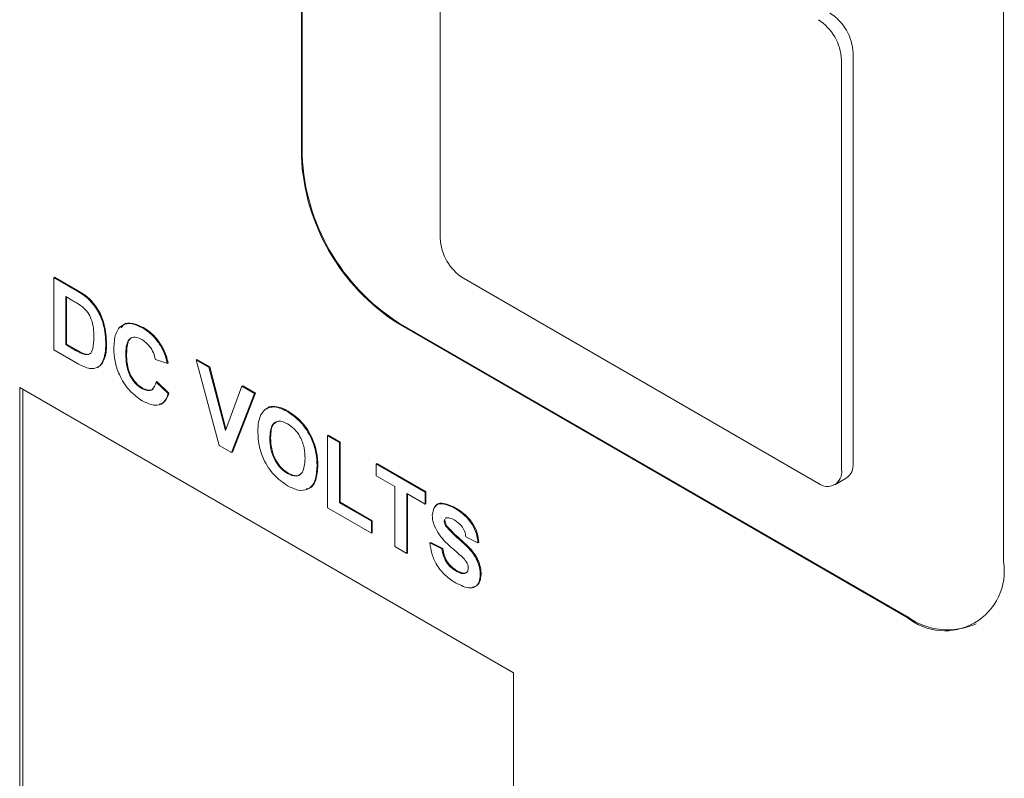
# Paper-space layout '3' of a CAD drawing. Header units: inches. Extents: x 1 to 109, y 1 to 85.
# Tile 22 of 44: x 84.22 to 85.122, y 25.009 to 25.704. Entities that reach past the tile are written whole.
import ezdxf

# ---------------------------------------------------------------- set-up
doc = ezdxf.new("R2010")
doc.units = ezdxf.units.IN
doc.header["$MEASUREMENT"] = 0

psp = doc.layouts.new('3')

# ---------------------------------------------------------------- linework, layer by layer
at = {"color": 7, "linetype": 'Continuous', "lineweight": 15, "ltscale": 5}
for p, q in [((84.47769, 26.55864), (84.4777, 25.57879)), ((84.4784, 26.55905), (84.47841, 25.5792)), ((85.12117, 25.20733), (85.12115, 26.18719)), ((84.60497, 25.87918), (84.60498, 25.50357)), ((84.98328, 25.29743), (84.98328, 25.67304)), ((84.97267, 25.29131), (84.97267, 25.66692)), ((84.25084, 25.46746), (84.25155, 25.46787)), ((84.25084, 25.46746), (84.27182, 25.45535)), ((84.25084, 25.40141), (84.25084, 25.46746)), ((84.25155, 25.46787), (84.27253, 25.45576)), ((84.62619, 25.46683), (84.95146, 25.27906)), ((84.26728, 25.44696), (84.26184, 25.45011)), ((84.26184, 25.45011), (84.26184, 25.40607)), ((84.26255, 25.4497), (84.26255, 25.40648)), ((84.28265, 25.44785), (84.28336, 25.44825)), ((84.5668, 25.4261), (85.03349, 25.1567)), ((84.33232, 25.42128), (84.33303, 25.42168)), ((84.56609, 25.42569), (85.03278, 25.15629)), ((84.27244, 25.38894), (84.25084, 25.40141)), ((84.26184, 25.40607), (84.26255, 25.40648)), ((84.26184, 25.40607), (84.27089, 25.40085)), ((84.26255, 25.40648), (84.2716, 25.40125)), ((84.29851, 25.40629), (84.29921, 25.4067)), ((84.34919, 25.40431), (84.34989, 25.40472)), ((84.27821, 25.39725), (84.27892, 25.39766)), ((84.29677, 25.39324), (84.29747, 25.39365)), ((84.31684, 25.39716), (84.31755, 25.39757)), ((84.35497, 25.38872), (84.34397, 25.39253)), ((84.38137, 25.39211), (84.38208, 25.39252)), ((84.40252, 25.31385), (84.38137, 25.39211)), ((84.38137, 25.39211), (84.39299, 25.3854)), ((84.38208, 25.39252), (84.3937, 25.38581)), ((84.29067, 25.38509), (84.29138, 25.3855)), ((84.35497, 25.38872), (84.35568, 25.38913)), ((84.39299, 25.3854), (84.3937, 25.38581)), ((84.39299, 25.3854), (84.40814, 25.32754)), ((84.3937, 25.38581), (84.40862, 25.32883)), ((84.34471, 25.37178), (84.34541, 25.37219)), ((84.34471, 25.37178), (84.35571, 25.3612)), ((84.34541, 25.37219), (84.35641, 25.36161)), ((84.67215, 25.10551), (84.2196, 25.36676)), ((84.2196, 25.36676), (84.21961, 24.85642)), ((84.22243, 25.36513), (84.22244, 24.85805)), ((84.33148, 25.36587), (84.33219, 25.36628)), ((84.40814, 25.32754), (84.42323, 25.36795)), ((84.42323, 25.36795), (84.42394, 25.36836)), ((84.42323, 25.36795), (84.4349, 25.36121)), ((84.42394, 25.36836), (84.43561, 25.36162)), ((84.35571, 25.3612), (84.35641, 25.36161)), ((84.4349, 25.36121), (84.41383, 25.30732)), ((84.43561, 25.36162), (84.41454, 25.30773)), ((84.4349, 25.36121), (84.43561, 25.36162)), ((84.45284, 25.34911), (84.45354, 25.34952)), ((84.46489, 25.34474), (84.4656, 25.34515)), ((84.44884, 25.32018), (84.44955, 25.32059)), ((84.50164, 25.32268), (84.50234, 25.32309)), ((84.50164, 25.25663), (84.50164, 25.32268)), ((84.50164, 25.32268), (84.51264, 25.31633)), ((84.50234, 25.32309), (84.51334, 25.31674)), ((84.41383, 25.30732), (84.40252, 25.31385)), ((84.51264, 25.31633), (84.51334, 25.31674)), ((84.51264, 25.31633), (84.51264, 25.26129)), ((84.51334, 25.31674), (84.51334, 25.2617)), ((84.41383, 25.30732), (84.41454, 25.30773)), ((84.4921, 25.29507), (84.49281, 25.29548)), ((84.54637, 25.29686), (84.54708, 25.29727)), ((84.54637, 25.29686), (84.5911, 25.27104)), ((84.54637, 25.28585), (84.54637, 25.29686)), ((84.54708, 25.29727), (84.59181, 25.27145)), ((84.46503, 25.28793), (84.46574, 25.28834)), ((84.56324, 25.27612), (84.54637, 25.28585)), ((84.96646, 25.27757), (84.97706, 25.2837)), ((84.56324, 25.22107), (84.56324, 25.27612)), ((84.5911, 25.26003), (84.57424, 25.26977)), ((84.57424, 25.26977), (84.57424, 25.21472)), ((84.57494, 25.26936), (84.57494, 25.21513)), ((84.5911, 25.27104), (84.59181, 25.27145)), ((84.5911, 25.27104), (84.5911, 25.26003)), ((84.59181, 25.27145), (84.59181, 25.26044)), ((84.54197, 25.23335), (84.50164, 25.25663)), ((84.51264, 25.26129), (84.51334, 25.2617)), ((84.51264, 25.26129), (84.54197, 25.24436)), ((84.51334, 25.2617), (84.54268, 25.24477)), ((84.5911, 25.26003), (84.59181, 25.26044)), ((84.61809, 25.25631), (84.61879, 25.25672)), ((84.6105, 25.24734), (84.60993, 25.24688)), ((84.54197, 25.24436), (84.54268, 25.24477)), ((84.54197, 25.24436), (84.54197, 25.23335)), ((84.54268, 25.24477), (84.54268, 25.23376)), ((84.6087, 25.24437), (84.60941, 25.24477)), ((84.6104, 25.23946), (84.61111, 25.23986)), ((84.54197, 25.23335), (84.54268, 25.23376)), ((84.6395, 25.22447), (84.6285, 25.22997)), ((84.57424, 25.21472), (84.56324, 25.22107)), ((84.5955, 25.22446), (84.59621, 25.22487)), ((84.5955, 25.22446), (84.6065, 25.21896)), ((84.59621, 25.22487), (84.60721, 25.21937)), ((84.6065, 25.21896), (84.60721, 25.21937)), ((84.6395, 25.22447), (84.64021, 25.22488)), ((84.57424, 25.21472), (84.57494, 25.21513)), ((84.61924, 25.1989), (84.61995, 25.19931)), ((84.6417, 25.19519), (84.64241, 25.1956)), ((84.67216, 24.59517), (84.67215, 25.10551))]:
    psp.add_line(p, q, dxfattribs=at)
at = {"color": 7, "linetype": 'Continuous', "lineweight": 15, "ltscale": 25}
for centre, radius, start, end in [((84.93722, 25.67095), 0.0461, 2.60571, 57.39476), ((84.92661, 25.66482), 0.0461, 2.60571, 57.39476), ((84.6696, 25.58752), 0.1921, 182.60569, 237.395), ((84.67031, 25.58793), 0.1921, 182.60569, 237.395), ((84.65103, 25.50567), 0.0461, 182.60571, 237.39476), ((84.95974, 25.28921), 0.0131, 230.79742, 9.21474), ((84.96858, 25.29581), 0.01479, 305.01348, 6.29924), ((85.06728, 25.19859), 0.05459, 230.79808, 9.2154), ((85.0701, 25.20781), 0.06287, 234.38317, 294.30743)]:
    psp.add_arc(centre, radius, start, end, dxfattribs=at)
at = {"color": 7, "linetype": 'Continuous', "lineweight": 15, "ltscale": 5}
for points, knots in [([(84.27182, 25.45535), (84.27386, 25.45416), (84.27751, 25.45203), (84.28108, 25.44912), (84.28265, 25.44785)], [0, 0, 0, 0, 0.560238, 1, 1, 1, 1]), ([(84.27253, 25.45576), (84.27457, 25.45457), (84.27822, 25.45244), (84.28179, 25.44953), (84.28336, 25.44825)], [0, 0, 0, 0, 0.5602382, 1, 1, 1, 1]), ([(84.27723, 25.44059), (84.27538, 25.44189), (84.27207, 25.44421), (84.26875, 25.44612), (84.26728, 25.44696)], [0, 0, 0, 0, 0.559753, 1, 1, 1, 1]), ([(84.28265, 25.44785), (84.2856, 25.44453), (84.29152, 25.43788), (84.29769, 25.42228), (84.2982, 25.41235), (84.29851, 25.40629)], [0, 0, 0, 0, 0.279072, 0.559338, 1, 1, 1, 1]), ([(84.28336, 25.44825), (84.28631, 25.44494), (84.29222, 25.43828), (84.29839, 25.42269), (84.2989, 25.41276), (84.29921, 25.4067)], [0, 0, 0, 0, 0.279072, 0.559338, 1, 1, 1, 1]), ([(84.28751, 25.41325), (84.2874, 25.41845), (84.28725, 25.42569), (84.28218, 25.43596), (84.27888, 25.43905), (84.27723, 25.44059)], [0, 0, 0, 0, 0.5594292, 0.7795157, 1, 1, 1, 1]), ([(84.31265, 25.42155), (84.31335, 25.42263), (84.31564, 25.42613), (84.32329, 25.4263), (84.32978, 25.42322), (84.33303, 25.42168)], [0, 0, 0, 0, 0.182092, 0.5905341, 1, 1, 1, 1]), ([(84.30584, 25.40254), (84.3061, 25.40725), (84.30661, 25.41663), (84.31303, 25.42479), (84.32243, 25.42609), (84.32902, 25.42288), (84.33232, 25.42128)], [0, 0, 0, 0, 0.280688, 0.559622, 0.779535, 1, 1, 1, 1]), ([(84.33232, 25.42128), (84.33583, 25.41895), (84.3421, 25.4148), (84.34702, 25.40752), (84.34919, 25.40431)], [0, 0, 0, 0, 0.559913, 1, 1, 1, 1]), ([(84.33303, 25.42168), (84.33654, 25.41936), (84.34281, 25.41521), (84.34773, 25.40793), (84.34989, 25.40472)], [0, 0, 0, 0, 0.5599132, 1, 1, 1, 1]), ([(84.27821, 25.39725), (84.28025, 25.39698), (84.28433, 25.39642), (84.28724, 25.40342), (84.28741, 25.40951), (84.28751, 25.41325)], [0, 0, 0, 0, 0.278192, 0.558019, 1, 1, 1, 1]), ([(84.33155, 25.41071), (84.32984, 25.41155), (84.32642, 25.41322), (84.3219, 25.41274), (84.31729, 25.40843), (84.31702, 25.40181), (84.31684, 25.39716)], [0, 0, 0, 0, 0.18715, 0.37398, 0.560738, 1, 1, 1, 1]), ([(84.32503, 25.41293), (84.32426, 25.41292), (84.32198, 25.41291), (84.31807, 25.40863), (84.31776, 25.40213), (84.31755, 25.39757)], [0, 0, 0, 0, 0.129731, 0.389354, 1, 1, 1, 1]), ([(84.34397, 25.39253), (84.34347, 25.39458), (84.34245, 25.39867), (84.33909, 25.40418), (84.3353, 25.40829), (84.3328, 25.4099), (84.33155, 25.41071)], [0, 0, 0, 0, 0.27983, 0.559275, 0.779493, 1, 1, 1, 1]), ([(84.27089, 25.40085), (84.27227, 25.40005), (84.27472, 25.39863), (84.27715, 25.39768), (84.27821, 25.39725)], [0, 0, 0, 0, 0.560216, 1, 1, 1, 1]), ([(84.2716, 25.40125), (84.27298, 25.40046), (84.27543, 25.39904), (84.27786, 25.39808), (84.27892, 25.39766)], [0, 0, 0, 0, 0.560216, 1, 1, 1, 1]), ([(84.27892, 25.39766), (84.28113, 25.39712), (84.28379, 25.39646), (84.2848, 25.39857), (84.28497, 25.39893)], [0, 0, 0, 0, 0.831228, 1, 1, 1, 1]), ([(84.29851, 25.40629), (84.29845, 25.40365), (84.29835, 25.39894), (84.29725, 25.39498), (84.29677, 25.39324)], [0, 0, 0, 0, 0.56008, 1, 1, 1, 1]), ([(84.29921, 25.4067), (84.29916, 25.40406), (84.29906, 25.39935), (84.29796, 25.39539), (84.29747, 25.39365)], [0, 0, 0, 0, 0.56008, 1, 1, 1, 1]), ([(84.33193, 25.3546), (84.32785, 25.35748), (84.31969, 25.36322), (84.31075, 25.37748), (84.30638, 25.39116), (84.30602, 25.39874), (84.30584, 25.40254)], [0, 0, 0, 0, 0.279571, 0.558708, 0.779053, 1, 1, 1, 1]), ([(84.34919, 25.40431), (84.35064, 25.40142), (84.35324, 25.39624), (84.35444, 25.39102), (84.35497, 25.38872)], [0, 0, 0, 0, 0.55896, 1, 1, 1, 1]), ([(84.34989, 25.40472), (84.35135, 25.40183), (84.35395, 25.39665), (84.35515, 25.39143), (84.35568, 25.38913)], [0, 0, 0, 0, 0.55896, 1, 1, 1, 1]), ([(84.29677, 25.39324), (84.29595, 25.3913), (84.29449, 25.38784), (84.29184, 25.38593), (84.29067, 25.38509)], [0, 0, 0, 0, 0.560007, 1, 1, 1, 1]), ([(84.29747, 25.39365), (84.29666, 25.39171), (84.2952, 25.38824), (84.29255, 25.38634), (84.29138, 25.3855)], [0, 0, 0, 0, 0.560007, 1, 1, 1, 1]), ([(84.31684, 25.39716), (84.31693, 25.3941), (84.3171, 25.388), (84.31974, 25.37835), (84.32531, 25.37014), (84.32943, 25.36729), (84.33148, 25.36587)], [0, 0, 0, 0, 0.281346, 0.560537, 0.780083, 1, 1, 1, 1]), ([(84.31755, 25.39757), (84.31763, 25.3945), (84.31781, 25.3884), (84.32045, 25.37875), (84.32602, 25.37055), (84.33013, 25.3677), (84.33219, 25.36628)], [0, 0, 0, 0, 0.281346, 0.560537, 0.780083, 1, 1, 1, 1]), ([(84.2826, 25.38448), (84.28073, 25.38508), (84.27738, 25.38615), (84.27395, 25.38809), (84.27244, 25.38894)], [0, 0, 0, 0, 0.559579, 1, 1, 1, 1]), ([(84.29067, 25.38509), (84.2893, 25.38461), (84.28686, 25.38375), (84.2839, 25.38426), (84.2826, 25.38448)], [0, 0, 0, 0, 0.559443, 1, 1, 1, 1]), ([(84.33148, 25.36587), (84.33329, 25.36504), (84.33689, 25.36337), (84.34234, 25.36485), (84.34381, 25.36915), (84.34471, 25.37178)], [0, 0, 0, 0, 0.280473, 0.560455, 1, 1, 1, 1]), ([(84.33219, 25.36628), (84.33395, 25.3655), (84.33746, 25.36396), (84.34117, 25.3642), (84.34199, 25.36585), (84.34208, 25.36603)], [0, 0, 0, 0, 0.471918, 0.943008, 1, 1, 1, 1]), ([(84.35571, 25.3612), (84.35469, 25.35852), (84.35265, 25.35317), (84.34455, 25.34883), (84.33671, 25.35241), (84.33193, 25.3546)], [0, 0, 0, 0, 0.281276, 0.561399, 1, 1, 1, 1]), ([(84.35641, 25.36161), (84.35544, 25.35881), (84.35365, 25.35368), (84.34928, 25.35217), (84.34729, 25.35149)], [0, 0, 0, 0, 0.545254, 1, 1, 1, 1]), ([(84.44039, 25.34141), (84.44208, 25.34395), (84.4451, 25.34848), (84.45047, 25.34892), (84.45284, 25.34911)], [0, 0, 0, 0, 0.559956, 1, 1, 1, 1]), ([(84.44605, 25.34721), (84.44633, 25.34754), (84.44807, 25.34963), (84.45104, 25.34957), (84.45354, 25.34952)], [0, 0, 0, 0, 0.158129, 1, 1, 1, 1]), ([(84.45284, 25.34911), (84.45503, 25.3487), (84.45895, 25.34798), (84.46307, 25.34573), (84.46489, 25.34474)], [0, 0, 0, 0, 0.559564, 1, 1, 1, 1]), ([(84.45354, 25.34952), (84.45574, 25.34911), (84.45965, 25.34838), (84.46378, 25.34614), (84.4656, 25.34515)], [0, 0, 0, 0, 0.559564, 1, 1, 1, 1]), ([(84.46489, 25.34474), (84.46915, 25.34182), (84.47766, 25.33597), (84.48713, 25.32117), (84.49157, 25.30691), (84.49193, 25.29902), (84.4921, 25.29507)], [0, 0, 0, 0, 0.279831, 0.558669, 0.779006, 1, 1, 1, 1]), ([(84.4656, 25.34515), (84.46986, 25.34222), (84.47837, 25.33638), (84.48784, 25.32157), (84.49227, 25.30732), (84.49263, 25.29943), (84.49281, 25.29548)], [0, 0, 0, 0, 0.2798307, 0.5586691, 0.7790056, 1, 1, 1, 1]), ([(84.43784, 25.32609), (84.43792, 25.32927), (84.43806, 25.33494), (84.43968, 25.33943), (84.44039, 25.34141)], [0, 0, 0, 0, 0.560171, 1, 1, 1, 1]), ([(84.46503, 25.33366), (84.46231, 25.33487), (84.45687, 25.33728), (84.44961, 25.33289), (84.44913, 25.325), (84.44884, 25.32018)], [0, 0, 0, 0, 0.280278, 0.559877, 1, 1, 1, 1]), ([(84.45743, 25.3362), (84.45546, 25.33551), (84.4501, 25.33361), (84.44976, 25.32563), (84.44955, 25.32059)], [0, 0, 0, 0, 0.367766, 1, 1, 1, 1]), ([(84.4811, 25.30174), (84.48099, 25.30491), (84.48075, 25.31124), (84.47729, 25.32126), (84.47138, 25.32937), (84.46715, 25.33223), (84.46503, 25.33366)], [0, 0, 0, 0, 0.281087, 0.560013, 0.779691, 1, 1, 1, 1]), ([(84.46505, 25.27691), (84.46082, 25.27979), (84.45238, 25.28555), (84.4429, 25.30016), (84.43839, 25.31433), (84.43802, 25.32217), (84.43784, 25.32609)], [0, 0, 0, 0, 0.279942, 0.558704, 0.779045, 1, 1, 1, 1]), ([(84.44884, 25.32018), (84.44897, 25.31698), (84.44923, 25.31059), (84.45282, 25.30056), (84.45865, 25.29235), (84.4629, 25.2894), (84.46503, 25.28793)], [0, 0, 0, 0, 0.281021, 0.560116, 0.779939, 1, 1, 1, 1]), ([(84.44955, 25.32059), (84.44968, 25.31738), (84.44994, 25.311), (84.45353, 25.30097), (84.45936, 25.29275), (84.46361, 25.28981), (84.46574, 25.28834)], [0, 0, 0, 0, 0.281021, 0.560116, 0.779939, 1, 1, 1, 1]), ([(84.46503, 25.28793), (84.46775, 25.28676), (84.47318, 25.28444), (84.48031, 25.28905), (84.4808, 25.29692), (84.4811, 25.30174)], [0, 0, 0, 0, 0.279991, 0.559768, 1, 1, 1, 1]), ([(84.4921, 25.29507), (84.49182, 25.29035), (84.49126, 25.28093), (84.4846, 25.27294), (84.475, 25.27199), (84.46837, 25.27527), (84.46505, 25.27691)], [0, 0, 0, 0, 0.280551, 0.559488, 0.779434, 1, 1, 1, 1]), ([(84.49281, 25.29548), (84.49248, 25.29087), (84.49183, 25.28169), (84.48711, 25.27417), (84.48275, 25.27399), (84.48208, 25.27396)], [0, 0, 0, 0, 0.459646, 0.916649, 1, 1, 1, 1]), ([(84.46574, 25.28834), (84.46852, 25.2871), (84.47389, 25.28471), (84.47719, 25.28772), (84.47879, 25.28918)], [0, 0, 0, 0, 0.518021, 1, 1, 1, 1]), ([(84.5977, 25.24983), (84.59814, 25.2527), (84.59902, 25.25843), (84.60677, 25.26186), (84.61379, 25.25841), (84.61809, 25.25631)], [0, 0, 0, 0, 0.279748, 0.559362, 1, 1, 1, 1]), ([(84.60053, 25.25767), (84.60055, 25.25774), (84.60128, 25.26038), (84.60786, 25.26184), (84.61464, 25.25866), (84.61879, 25.25672)], [0, 0, 0, 0, 0.010557, 0.394675, 1, 1, 1, 1]), ([(84.61809, 25.25631), (84.62096, 25.25451), (84.62669, 25.25092), (84.63414, 25.24248), (84.63868, 25.23275), (84.63923, 25.22723), (84.6395, 25.22447)], [0, 0, 0, 0, 0.281015, 0.560109, 0.779825, 1, 1, 1, 1]), ([(84.61879, 25.25672), (84.62167, 25.25491), (84.6274, 25.25132), (84.63485, 25.24289), (84.63939, 25.23316), (84.63994, 25.22764), (84.64021, 25.22488)], [0, 0, 0, 0, 0.281015, 0.560109, 0.779825, 1, 1, 1, 1]), ([(84.60299, 25.23361), (84.6013, 25.23669), (84.59829, 25.2422), (84.59788, 25.24749), (84.5977, 25.24983)], [0, 0, 0, 0, 0.559266, 1, 1, 1, 1]), ([(84.60927, 25.24636), (84.60919, 25.24631), (84.60871, 25.24597), (84.60871, 25.2451), (84.6087, 25.24437)], [0, 0, 0, 0, 0.162956, 1, 1, 1, 1]), ([(84.61822, 25.24522), (84.61669, 25.24605), (84.61395, 25.24753), (84.61155, 25.2474), (84.6105, 25.24734)], [0, 0, 0, 0, 0.5605438, 1, 1, 1, 1]), ([(84.6087, 25.24437), (84.60881, 25.24344), (84.609, 25.24179), (84.60997, 25.24017), (84.6104, 25.23946)], [0, 0, 0, 0, 0.55848, 1, 1, 1, 1]), ([(84.60941, 25.24477), (84.60952, 25.24385), (84.60971, 25.2422), (84.61068, 25.24058), (84.61111, 25.23986)], [0, 0, 0, 0, 0.55848, 1, 1, 1, 1]), ([(84.6104, 25.23946), (84.61365, 25.23607), (84.62018, 25.22927), (84.62882, 25.22223), (84.63524, 25.215), (84.63907, 25.20845), (84.64141, 25.20147), (84.64161, 25.19728), (84.6417, 25.19519)], [0, 0, 0, 0, 0.249423, 0.500053, 0.625203, 0.750142, 0.874918, 1, 1, 1, 1]), ([(84.61111, 25.23986), (84.61436, 25.23647), (84.62088, 25.22967), (84.62952, 25.22264), (84.63595, 25.21541), (84.63978, 25.20886), (84.64212, 25.20188), (84.64231, 25.19769), (84.64241, 25.1956)], [0, 0, 0, 0, 0.249423, 0.500053, 0.625203, 0.750142, 0.874918, 1, 1, 1, 1]), ([(84.6285, 25.22997), (84.62821, 25.23169), (84.62763, 25.23511), (84.62404, 25.24153), (84.62043, 25.24382), (84.61822, 25.24522)], [0, 0, 0, 0, 0.281521, 0.560305, 1, 1, 1, 1]), ([(84.61606, 25.21958), (84.61344, 25.22186), (84.60877, 25.22591), (84.60475, 25.23126), (84.60299, 25.23361)], [0, 0, 0, 0, 0.560768, 1, 1, 1, 1]), ([(84.61895, 25.18807), (84.61573, 25.19011), (84.60932, 25.1942), (84.60122, 25.20424), (84.59682, 25.2151), (84.59594, 25.22134), (84.5955, 25.22446)], [0, 0, 0, 0, 0.280715, 0.55934, 0.779309, 1, 1, 1, 1]), ([(84.6065, 25.21896), (84.60691, 25.21676), (84.60771, 25.21238), (84.61092, 25.20601), (84.61514, 25.20153), (84.61788, 25.19978), (84.61924, 25.1989)], [0, 0, 0, 0, 0.280582, 0.559152, 0.779251, 1, 1, 1, 1]), ([(84.60721, 25.21937), (84.60761, 25.21717), (84.60842, 25.21279), (84.61163, 25.20642), (84.61585, 25.20194), (84.61858, 25.20019), (84.61995, 25.19931)], [0, 0, 0, 0, 0.280582, 0.559152, 0.779251, 1, 1, 1, 1]), ([(84.62534, 25.21135), (84.62362, 25.21292), (84.62054, 25.21572), (84.61743, 25.2184), (84.61606, 25.21958)], [0, 0, 0, 0, 0.559956, 1, 1, 1, 1]), ([(84.6307, 25.2014), (84.63062, 25.20239), (84.63046, 25.20436), (84.62846, 25.20814), (84.62652, 25.21013), (84.62534, 25.21135)], [0, 0, 0, 0, 0.279779, 0.559088, 1, 1, 1, 1]), ([(84.61924, 25.1989), (84.6207, 25.19813), (84.6236, 25.19659), (84.6274, 25.19619), (84.63014, 25.19779), (84.63052, 25.2002), (84.6307, 25.2014)], [0, 0, 0, 0, 0.281228, 0.561008, 0.781099, 1, 1, 1, 1]), ([(84.6417, 25.19519), (84.64148, 25.19299), (84.64104, 25.18859), (84.63781, 25.18435), (84.63073, 25.18211), (84.6238, 25.18561), (84.61895, 25.18807)], [0, 0, 0, 0, 0.186966, 0.374006, 0.560967, 1, 1, 1, 1]), ([(84.61995, 25.19931), (84.62139, 25.19856), (84.62426, 25.19706), (84.62794, 25.19645), (84.62937, 25.19768), (84.62988, 25.19812)], [0, 0, 0, 0, 0.3911374, 0.7802601, 1, 1, 1, 1]), ([(84.64241, 25.1956), (84.64218, 25.19342), (84.64173, 25.18906), (84.63886, 25.18492), (84.63593, 25.18431), (84.63467, 25.18406)], [0, 0, 0, 0, 0.363305, 0.726753, 1, 1, 1, 1])]:
    psp.add_open_spline(points, degree=3, knots=knots, dxfattribs=at)

doc.saveas('drawing.dxf')
